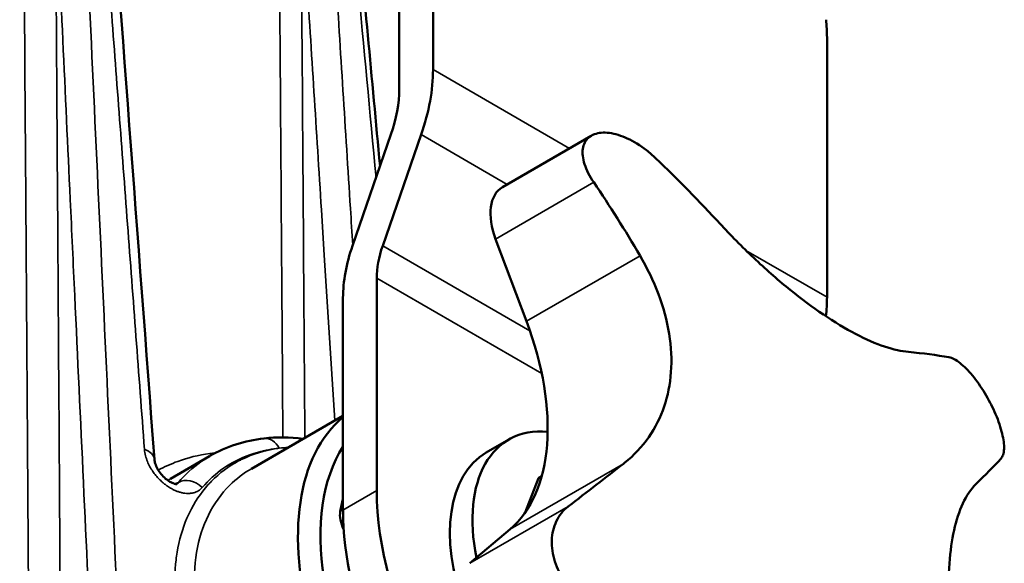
# Model space of a CAD drawing. Header units: millimetres. Extents: x 40 to 2195, y 40 to 1687.
# Tile 145 of 185: x 1578 to 1640, y 347 to 381. Entities that reach past the tile are written whole.
import ezdxf

# ---------------------------------------------------------------- set-up
doc = ezdxf.new("R2010")
doc.units = ezdxf.units.MM
doc.header["$LTSCALE"] = 8
doc.layers.add('Visible (ISO)', color=7, linetype='Continuous', lineweight=50)
doc.layers.add('Visible Narrow (ISO)', color=7, linetype='Continuous', lineweight=35)

msp = doc.modelspace()

# ---------------------------------------------------------------- linework, layer by layer
at = {"layer": 'Visible (ISO)'}
for p, q in [((1604.176, 377.834), (1604.176, 394.144)), ((1602.055, 376.609), (1602.055, 392.919)), ((1628.925, 363.545), (1628.925, 379.855)), ((1601.532, 373.752), (1599.116, 366.778)), ((1601.014, 366.778), (1603.429, 373.752)), ((1608.532, 370.458), (1614.108, 373.677)), ((1610.047, 362.038), (1608.106, 367.199)), ((1600.64, 351.412), (1600.64, 364.737)), ((1598.519, 350.187), (1598.519, 363.512)), ((1592.771, 352.787), (1598.519, 356.106)), ((1608.929, 354.61), (1607.515, 353.794)), ((1587.684, 352.159), (1590.14, 353.577)), ((1609.964, 350.035), (1610.793, 352.187)), ((1611, 352.307), (1610.793, 352.187)), ((1606.493, 346.849), (1609.012, 348.984))]:
    msp.add_line(p, q, dxfattribs=at)
for centre, major_axis, ratio, start_param, end_param in [((1621.854, 383.938), (5, -8.66), 0.57735, 0.785398, 0.91737), ((1597.105, 373.752), (5, 8.66), 0.57735, 5.03414, 5.497787), ((1597.105, 373.752), (-3.5, -6.062), 0.57735, 1.892547, 2.356194), ((1625.659, 351.568), (-12.5, 21.651), 0.57735, 6.193539, 6.198299), ((1576.893, 324.343), (-50.157, 59.165), 0.812048, 4.765094, 4.840161), ((1568.675, 321.125), (4.888, -77.411), 0.784931, 2.141221, 2.216288), ((1610.332, 367.34), (-1.8, 3.118), 0.57735, 0, 1.291831), ((1604.176, 366.778), (4, 6.928), 0.57735, 1.892547, 2.356194), ((1604.176, 366.778), (2.5, 4.33), 0.57735, 1.892547, 2.356194), ((1621.854, 359.463), (-5, -8.66), 0.57735, 2.214742, 2.356194), ((1600.771, 361.452), (7.5, -12.99), 0.57735, 0.104433, 1.291831), ((1570.803, 328.474), (72.601, 27.303), 0.224832, 0.360044, 0.435111), ((1625.659, 351.568), (12.5, -21.651), 0.57735, 1.48115, 1.48591), ((1608.065, 341.41), (-8.75, 15.155), 0.57735, 0.095685, 3.303929), ((1614.429, 345.084), (-5.5, 9.526), 0.57735, 5.901134, 7.320821), ((1593.707, 353.395), (-0.144, 1.292), 0.755676, 0.000001, 0.000034), ((1608.772, 341.818), (-8.25, 14.289), 0.57735, 0.287918, 3.027063), ((1585.377, 353.26), (1.296, 0.097), 0.629081, 6.283132, 6.283149), ((1613.015, 344.267), (-5.5, 9.526), 0.57735, 0, 1.264386), ((1577.698, 315.003), (64.708, 42.769), 0.085114, 5.8642, 5.939267), ((1569.208, 327.849), (-64.708, -42.769), 0.085114, 2.249396, 2.324463), ((1613.015, 344.267), (8.75, -15.155), 0.57735, 3.926991, 6.757696), ((1608.772, 341.818), (-7.5, 12.99), 0.57735, 0.526477, 0.599138), ((1599.391, 349.275), (-0.75, 1.299), 0.57735, 0.599138, 1.456447), ((1610.894, 343.043), (8.75, -15.155), 0.57735, 3.926991, 6.283185), ((1596.044, 334.469), (-7.5, 12.99), 0.57735, 6.17672, 6.17673), ((1596.044, 334.469), (-7.5, 12.99), 0.57735, 0.070342, 0.070358)]:
    msp.add_ellipse(centre, major_axis=major_axis, ratio=ratio, start_param=start_param, end_param=end_param, dxfattribs=at)
for points in [[(1583.516, 395.351), (1584.569, 381.354), (1585.622, 367.356), (1586.674, 353.358)], [(1599.309, 388.214), (1599.822, 382.734), (1600.335, 377.254), (1600.847, 371.774)], [(1590.154, 353.586), (1591.177, 354.176), (1592.344, 354.551), (1593.563, 354.687)], [(1593.563, 354.687), (1594.353, 354.775), (1595.176, 354.765), (1596.009, 354.657)]]:
    msp.add_open_spline(points, degree=3, dxfattribs=at)
for points, knots in [([(1614.271, 370.759), (1614.143, 370.949), (1614.027, 371.143), (1613.736, 371.72), (1613.618, 372.095), (1613.548, 372.722), (1613.584, 373.017), (1613.821, 373.484), (1614.02, 373.656), (1614.264, 373.752)], [-0.4828293, -0.4828293, -0.4828293, -0.4828293, -0.4120814, -0.4120814, -0.2706863, -0.2706863, -0.1353432, -0.1353432, 0, 0, 0, 0]), ([(1614.329, 373.778), (1614.574, 373.872), (1614.893, 373.904), (1615.609, 373.809), (1616.005, 373.684), (1616.772, 373.33), (1617.194, 373.074), (1617.786, 372.615), (1617.976, 372.45), (1618.155, 372.28)], [-2.2133985, -2.2133985, -2.2133985, -2.2133985, -2.0780554, -2.0780554, -1.9427122, -1.9427122, -1.8013171, -1.8013171, -1.7305692, -1.7305692, -1.7305692, -1.7305692]), ([(1622.229, 368.133), (1622.255, 368.105), (1622.281, 368.077), (1623.005, 367.297), (1623.73, 366.568), (1625.184, 365.204), (1625.912, 364.57), (1627.3, 363.45), (1628.003, 362.926), (1629.39, 361.991), (1630.074, 361.58), (1631.37, 360.905), (1631.985, 360.639), (1633.105, 360.263), (1633.611, 360.153), (1634.051, 360.113)], [7.643628, 7.643628, 7.643628, 7.643628, 7.654517, 7.654517, 7.944934, 7.944934, 8.235351, 8.235351, 8.518404, 8.518404, 8.801456, 8.801456, 9.084509, 9.084509, 9.367561, 9.367561, 9.367561, 9.367561]), ([(1616.143, 353.101), (1616.165, 353.118), (1616.187, 353.136), (1616.795, 353.621), (1617.304, 354.164), (1618.14, 355.36), (1618.465, 356.013), (1618.92, 357.353), (1619.069, 358.079), (1619.179, 359.617), (1619.141, 360.428), (1618.873, 362.08), (1618.644, 362.922), (1618.021, 364.575), (1617.626, 365.388), (1617.177, 366.155)], [7.643628, 7.643628, 7.643628, 7.643628, 7.654517, 7.654517, 7.944934, 7.944934, 8.235351, 8.235351, 8.518404, 8.518404, 8.801456, 8.801456, 9.084509, 9.084509, 9.367561, 9.367561, 9.367561, 9.367561]), ([(1636.586, 359.777), (1636.686, 359.758), (1636.796, 359.719), (1637.15, 359.536), (1637.416, 359.326), (1637.923, 358.815), (1638.197, 358.486), (1638.72, 357.741), (1638.969, 357.323), (1639.174, 356.923)], [-0.4828293, -0.4828293, -0.4828293, -0.4828293, -0.4120814, -0.4120814, -0.2706863, -0.2706863, -0.1353432, -0.1353432, 0, 0, 0, 0]), ([(1639.228, 356.817), (1639.433, 356.417), (1639.62, 355.982), (1639.896, 355.167), (1639.985, 354.787), (1640.063, 354.156), (1640.052, 353.868), (1639.95, 353.557), (1639.903, 353.474), (1639.844, 353.411)], [0, 0, 0, 0, 0.1353432, 0.1353432, 0.2706863, 0.2706863, 0.4120814, 0.4120814, 0.4828293, 0.4828293, 0.4828293, 0.4828293]), ([(1586.674, 353.358), (1586.678, 353.292), (1586.694, 353.204), (1586.757, 353.008), (1586.803, 352.898), (1586.926, 352.675), (1587.004, 352.558), (1587.179, 352.345), (1587.276, 352.245), (1587.463, 352.086), (1587.554, 352.02), (1587.712, 351.927), (1587.781, 351.893), (1587.893, 351.849), (1587.94, 351.835), (1588.012, 351.82), (1588.039, 351.817), (1588.072, 351.816), (1588.079, 351.817), (1588.079, 351.817)], [0, 0, 0, 0, 0.0468854, 0.0468854, 0.0921288, 0.0921288, 0.1365695, 0.1365695, 0.1769867, 0.1769867, 0.2107009, 0.2107009, 0.2382144, 0.2382144, 0.262456, 0.262456, 0.2869486, 0.2869486, 0.3115552, 0.3115552, 0.3115552, 0.3115552]), ([(1638.29, 351.832), (1638.279, 351.821), (1638.267, 351.81), (1637.954, 351.495), (1637.685, 351.091), (1637.231, 350.115), (1637.046, 349.543), (1636.77, 348.307), (1636.668, 347.607), (1636.552, 346.066), (1636.538, 345.224), (1636.601, 343.454), (1636.678, 342.525), (1636.913, 340.647), (1637.071, 339.698), (1637.256, 338.778)], [7.643628, 7.643628, 7.643628, 7.643628, 7.654517, 7.654517, 7.944934, 7.944934, 8.235351, 8.235351, 8.518404, 8.518404, 8.801456, 8.801456, 9.084509, 9.084509, 9.367561, 9.367561, 9.367561, 9.367561]), ([(1612.091, 346.318), (1611.886, 346.719), (1611.736, 347.175), (1611.608, 348.075), (1611.63, 348.52), (1611.812, 349.3), (1611.99, 349.685), (1612.364, 350.153), (1612.506, 350.29), (1612.659, 350.408)], [-2.2133985, -2.2133985, -2.2133985, -2.2133985, -2.0780554, -2.0780554, -1.9427122, -1.9427122, -1.8013171, -1.8013171, -1.7305692, -1.7305692, -1.7305692, -1.7305692])]:
    msp.add_open_spline(points, degree=3, knots=knots, dxfattribs=at)
at = {"layer": 'Visible Narrow (ISO)'}
for p, q in [((1604.176, 377.834), (1612.742, 372.888)), ((1603.429, 373.752), (1608.833, 370.632)), ((1608.106, 367.199), (1614.271, 370.759)), ((1601.014, 366.778), (1610.263, 361.438)), ((1623.828, 366.488), (1628.925, 363.545)), ((1617.177, 366.155), (1610.047, 362.038)), ((1600.64, 364.737), (1611.007, 358.751)), ((1592.868, 353.727), (1592.868, 353.727)), ((1592.974, 353.712), (1592.973, 353.713)), ((1616.143, 353.101), (1609.012, 348.984)), ((1586.63, 352.533), (1586.63, 352.533)), ((1587.237, 351.883), (1587.237, 351.883)), ((1598.519, 350.187), (1600.64, 351.412)), ((1598.519, 350.202), (1598.349, 350.104)), ((1612.659, 350.408), (1606.493, 346.849))]:
    msp.add_line(p, q, dxfattribs=at)
for centre, major_axis, ratio, start_param, end_param in [((1593.707, 353.395), (-0.144, 1.292), 0.755676, 5.177173, 6.28318), ((1585.377, 353.26), (1.296, 0.097), 0.629081, 0.000002, 0.979145), ((1588.952, 350.902), (-0.997, 0.835), 0.780898, 4.634051, 5.999227), ((1533.604, 283.187), (60.817, 68.781), 0.169816, 0.302601, 0.310471)]:
    msp.add_ellipse(centre, major_axis=major_axis, ratio=ratio, start_param=start_param, end_param=end_param, dxfattribs=at)
for points, knots in [([(1578.209, 425.356), (1578.273, 416.083), (1578.338, 406.708), (1578.402, 397.316), (1578.467, 387.925), (1578.532, 378.517), (1578.598, 368.835), (1578.708, 352.768), (1578.823, 335.923), (1578.944, 318.207), (1578.96, 315.919), (1578.975, 313.616), (1578.991, 311.3)], [0, 0, 0, 0, 0.25, 0.25, 0.25, 0.5, 0.5, 0.5, 0.9148575, 0.9148575, 0.9148575, 0.968443, 0.968443, 0.968443, 0.968443]), ([(1594.277, 418.729), (1594.325, 412.357), (1594.373, 405.839), (1594.421, 399.246), (1594.424, 398.839), (1594.427, 398.431), (1594.43, 398.023), (1594.481, 391.166), (1594.531, 384.232), (1594.584, 376.984), (1594.585, 376.823), (1594.586, 376.661), (1594.587, 376.5), (1594.638, 369.52), (1594.691, 362.245), (1594.744, 354.746)], [0, 0, 0, 0, 0.3139343, 0.3139343, 0.3139343, 0.3333333, 0.3333333, 0.3333333, 0.6594137, 0.6594137, 0.6594137, 0.6666667, 0.6666667, 0.6666667, 0.9800433, 0.9800433, 0.9800433, 0.9800433]), ([(1582.879, 395.989), (1583.227, 391.392), (1583.576, 386.772), (1583.926, 382.129), (1584.277, 377.486), (1584.629, 372.82), (1584.983, 368.13), (1585.337, 363.441), (1585.692, 358.728), (1586.049, 353.991)], [0, 0, 0, 0, 0.3333333, 0.3333333, 0.3333333, 0.6666667, 0.6666667, 0.6666667, 1, 1, 1, 1]), ([(1585.895, 311.047), (1585.479, 319.991), (1585.065, 328.877), (1584.655, 337.705), (1584.244, 346.533), (1583.837, 355.302), (1583.431, 364.015), (1583.026, 372.729), (1582.623, 381.386), (1582.223, 389.987)], [0, 0, 0, 0, 0.333333, 0.333333, 0.333333, 0.666667, 0.666667, 0.666667, 1, 1, 1, 1]), ([(1584.137, 310.687), (1583.72, 319.631), (1583.305, 328.518), (1582.894, 337.346), (1582.85, 338.277), (1582.807, 339.207), (1582.763, 340.137), (1582.396, 348.023), (1582.03, 355.863), (1581.666, 363.657), (1581.572, 365.666), (1581.479, 367.672), (1581.385, 369.675), (1581.073, 376.36), (1580.763, 383.012), (1580.454, 389.631)], [0.0000002, 0.0000002, 0.0000002, 0.0000002, 0.3333333, 0.3333333, 0.3333333, 0.368493, 0.368493, 0.368493, 0.6666667, 0.6666667, 0.6666667, 0.7435111, 0.7435111, 0.7435111, 1, 1, 1, 1]), ([(1580.454, 389.631), (1580.511, 381.143), (1580.569, 372.446), (1580.629, 363.572), (1580.688, 354.698), (1580.748, 345.648), (1580.811, 336.322), (1580.866, 328.014), (1580.923, 319.487), (1580.981, 310.765)], [0, 0, 0, 0, 0.3333333, 0.3333333, 0.3333333, 0.6666667, 0.6666667, 0.6666667, 0.9636445, 0.9636445, 0.9636445, 0.9636445]), ([(1598.003, 355.808), (1597.784, 359.281), (1597.564, 362.742), (1597.346, 366.19), (1597.286, 367.137), (1597.226, 368.083), (1597.166, 369.028), (1596.852, 373.983), (1596.54, 378.913), (1596.229, 383.816), (1596.112, 385.662), (1595.995, 387.505), (1595.878, 389.345)], [0.0379952, 0.0379952, 0.0379952, 0.0379952, 0.3333333, 0.3333333, 0.3333333, 0.4144427, 0.4144427, 0.4144427, 0.8397949, 0.8397949, 0.8397949, 1, 1, 1, 1]), ([(1595.878, 389.345), (1595.907, 385.326), (1595.936, 381.214), (1595.966, 377.009), (1596.016, 369.85), (1596.069, 362.421), (1596.122, 354.722)], [0, 0, 0, 0, 0.3565929, 0.3565929, 0.3565929, 0.9636813, 0.9636813, 0.9636813, 0.9636813]), ([(1599.13, 366.818), (1599.082, 367.582), (1599.034, 368.345), (1598.986, 369.108), (1598.673, 374.063), (1598.362, 378.992), (1598.052, 383.894), (1597.936, 385.74), (1597.819, 387.583), (1597.703, 389.422)], [0.3489715, 0.3489715, 0.3489715, 0.3489715, 0.4144427, 0.4144427, 0.4144427, 0.8397949, 0.8397949, 0.8397949, 1, 1, 1, 1]), ([(1598.94, 388.708), (1599.108, 386.924), (1599.276, 385.136), (1599.444, 383.345), (1599.826, 379.265), (1600.211, 375.167), (1600.597, 371.051)], [0, 0, 0, 0, 0.1525644, 0.1525644, 0.1525644, 0.5001458, 0.5001458, 0.5001458, 0.5001458]), ([(1594.514, 354.071), (1594.448, 354.062), (1594.383, 354.053), (1594.318, 354.043), (1593.55, 353.926), (1592.837, 353.704), (1592.18, 353.383), (1592.107, 353.347), (1592.035, 353.31), (1591.963, 353.272), (1591.335, 352.938), (1590.76, 352.511), (1590.259, 352.003), (1590.189, 351.932), (1590.121, 351.86), (1590.054, 351.786), (1589.586, 351.269), (1589.187, 350.678), (1588.869, 350.02), (1588.815, 349.909), (1588.763, 349.796), (1588.714, 349.681), (1588.429, 349.02), (1588.222, 348.299), (1588.096, 347.538), (1588.07, 347.384), (1588.048, 347.229), (1588.029, 347.071), (1587.94, 346.315), (1587.927, 345.52), (1587.995, 344.679)], [0, 0, 0, 0, 0.015582, 0.015582, 0.015582, 0.2, 0.2, 0.2, 0.220404, 0.220404, 0.220404, 0.4, 0.4, 0.4, 0.424971, 0.424971, 0.424971, 0.6, 0.6, 0.6, 0.629563, 0.629563, 0.629563, 0.8, 0.8, 0.8, 0.83443, 0.83443, 0.83443, 1, 1, 1, 1]), ([(1589.679, 351.612), (1590.074, 352.073), (1590.518, 352.474), (1591.018, 352.817), (1591.517, 353.16), (1592.07, 353.444), (1592.657, 353.655), (1592.836, 353.719), (1593.018, 353.777), (1593.203, 353.828), (1593.624, 353.943), (1594.06, 354.024), (1594.514, 354.071)], [0.0000005, 0.0000005, 0.0000005, 0.0000005, 0.3333333, 0.3333333, 0.3333333, 0.6666667, 0.6666667, 0.6666667, 0.7684365, 0.7684365, 0.7684365, 0.9998772, 0.9998772, 0.9998772, 0.9998772]), ([(1590.502, 353.775), (1590.385, 353.764), (1590.269, 353.751), (1590.154, 353.736), (1589.433, 353.643), (1588.761, 353.472), (1588.144, 353.246), (1587.707, 353.087), (1587.297, 352.9), (1586.918, 352.695)], [0.3681672, 0.3681672, 0.3681672, 0.3681672, 0.4, 0.4, 0.4, 0.6, 0.6, 0.6, 0.7415781, 0.7415781, 0.7415781, 0.7415781]), ([(1588.177, 351.921), (1588.59, 352.414), (1589.061, 352.85), (1589.585, 353.221), (1589.768, 353.351), (1589.958, 353.472), (1590.155, 353.586)], [0.0000084, 0.0000084, 0.0000084, 0.0000084, 0.3333333, 0.3333333, 0.3333333, 0.450215, 0.450215, 0.450215, 0.450215]), ([(1592.771, 352.787), (1592.272, 352.499), (1591.815, 352.15), (1591.408, 351.745), (1590.87, 351.212), (1590.419, 350.584), (1590.068, 349.876), (1589.718, 349.169), (1589.467, 348.382), (1589.326, 347.534), (1589.186, 346.686), (1589.155, 345.777), (1589.236, 344.827)], [0.7494231, 0.7494231, 0.7494231, 0.7494231, 0.8, 0.8, 0.8, 0.8666667, 0.8666667, 0.8666667, 0.9333333, 0.9333333, 0.9333333, 1, 1, 1, 1]), ([(1587.684, 352.159), (1587.633, 352.13), (1587.582, 352.1), (1587.533, 352.07), (1587.525, 352.065), (1587.517, 352.06), (1587.509, 352.056)], [0.7795772, 0.7795772, 0.7795772, 0.7795772, 0.8, 0.8, 0.8, 0.80326457, 0.80326457, 0.80326457, 0.80326457]), ([(1588.074, 351.817), (1588.081, 351.819), (1588.087, 351.822), (1588.093, 351.826), (1588.112, 351.835), (1588.129, 351.847), (1588.143, 351.863), (1588.157, 351.879), (1588.169, 351.898), (1588.177, 351.921)], [0.8828323, 0.8828323, 0.8828323, 0.8828323, 0.9, 0.9, 0.9, 0.95, 0.95, 0.95, 0.9999999, 0.9999999, 0.9999999, 0.9999999])]:
    msp.add_open_spline(points, degree=3, knots=knots, dxfattribs=at)
for points in [[(1586.049, 353.991), (1586.059, 353.858), (1586.105, 353.598), (1586.227, 353.235), (1586.386, 352.906), (1586.568, 352.612), (1586.765, 352.352), (1586.967, 352.128), (1587.166, 351.939), (1587.361, 351.781), (1587.55, 351.647), (1587.737, 351.534), (1587.923, 351.439), (1588.11, 351.361), (1588.298, 351.3), (1588.49, 351.256), (1588.687, 351.232), (1588.891, 351.231), (1589.099, 351.261), (1589.306, 351.327), (1589.504, 351.439), (1589.624, 351.548), (1589.679, 351.612)], [(1594.514, 354.071), (1594.699, 354.092), (1594.886, 354.108), (1595.075, 354.117)]]:
    msp.add_open_spline(points, degree=3, dxfattribs=at)

doc.saveas('drawing.dxf')
